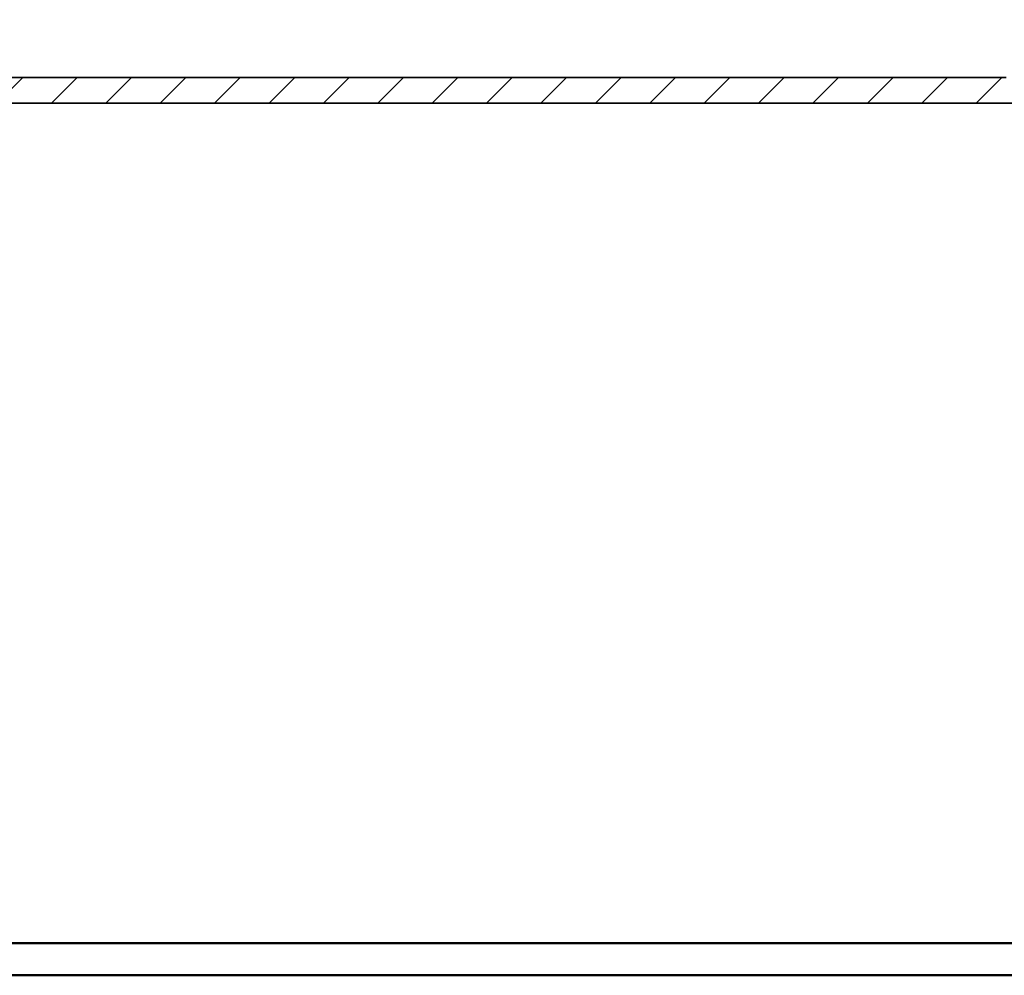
# Model space of a CAD drawing. Extents: x 635 to 1785, y -95 to 499.
# Tile 114 of 159: x 981 to 1135, y -95 to 54. Entities that reach past the tile are written whole.
import ezdxf

# ---------------------------------------------------------------- set-up
doc = ezdxf.new("R2010")
doc.units = 0
doc.layers.get('0').update_dxf_attribs({"lineweight": 35})
doc.layers.add('A_Wand_allgemein', color=7, linetype='Continuous', lineweight=35, true_color=0x585858)
doc.layers.add('Rahmen', color=7, linetype='Continuous', lineweight=35, true_color=0x009900)

# ---------------------------------------------------------------- blocks, each defined once
blk = doc.blocks.new('Wand-A06HSUH0NL', base_point=(713.18, 40.91))
at = {"color": 0, "linetype": 'ByBlock', "lineweight": -2, "ltscale": 0.35}
for p, q in [((713.18, 44.91), (1135.1, 44.91)), ((713.18, 40.91), (1519.37, 40.91))]:
    blk.add_line(p, q, dxfattribs=at)
at = {"color": 0, "lineweight": -2}
for p, q in [((977.7, 40.91), (981.7, 44.91)), ((986.19, 40.91), (990.19, 44.91)), ((994.67, 40.91), (998.67, 44.91)), ((1003.16, 40.91), (1007.16, 44.91)), ((1011.64, 40.91), (1015.64, 44.91)), ((1020.13, 40.91), (1024.13, 44.91)), ((1028.61, 40.91), (1032.61, 44.91)), ((1037.1, 40.91), (1041.1, 44.91)), ((1045.58, 40.91), (1049.58, 44.91)), ((1054.07, 40.91), (1058.07, 44.91)), ((1062.55, 40.91), (1066.55, 44.91)), ((1071.04, 40.91), (1075.04, 44.91)), ((1079.52, 40.91), (1083.52, 44.91)), ((1088.01, 40.91), (1092.01, 44.91)), ((1096.49, 40.91), (1100.49, 44.91)), ((1104.98, 40.91), (1108.98, 44.91)), ((1113.47, 40.91), (1117.47, 44.91)), ((1121.95, 40.91), (1125.95, 44.91)), ((1130.44, 40.91), (1134.44, 44.91))]:
    blk.add_line(p, q, dxfattribs=at)

msp = doc.modelspace()

# ---------------------------------------------------------------- linework, layer by layer
at = {"layer": 'Rahmen', "lineweight": 50, "ltscale": 0.5}
for points in [[(1785.06, -95.11), (1785.06, 498.89), (635.06, 498.89), (635.06, -95.11), (1435.06, -95.11), (1685.06, -95.11), (1785.06, -95.11)], [(1780.06, -90.11), (1780.06, 493.89), (660.06, 493.89), (660.06, -90.11), (1430.06, -90.11), (1680.06, -90.11), (1780.06, -90.11)]]:
    msp.add_lwpolyline(points, close=True, dxfattribs=at)

# ---------------------------------------------------------------- block references
at = {"layer": 'A_Wand_allgemein', "ltscale": 0.35}
msp.add_blockref('Wand-A06HSUH0NL', (713.18, 40.91), dxfattribs=at)

doc.saveas('drawing.dxf')
